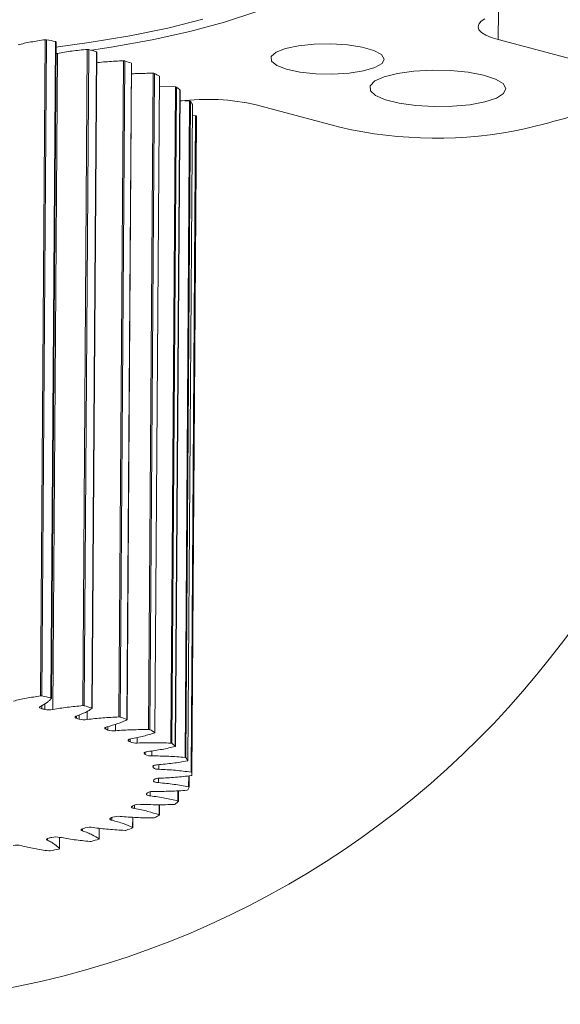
# Model space of a CAD drawing. Header units: millimetres. Extents: x 35 to 405, y 37 to 275.
# Tile 15 of 27: x 263 to 273, y 37 to 55. Entities that reach past the tile are written whole.
import ezdxf

# ---------------------------------------------------------------- set-up
doc = ezdxf.new("R2010")
doc.units = ezdxf.units.MM

msp = doc.modelspace()

# ---------------------------------------------------------------- linework, layer by layer
at = {"color": 8, "linetype": 'Continuous', "lineweight": 18}
for p, q in [((271.9728, 55.4733), (271.9691, 54.9399)), ((263.4277, 42.4723), (263.4273, 42.4161)), ((263.4847, 42.4024), (263.4855, 42.5075)), ((264.0798, 42.2794), (264.0795, 42.2375)), ((264.1286, 42.2216), (264.1292, 42.3)), ((264.2782, 42.2134), (264.2792, 42.3676)), ((264.625, 42.0687), (264.6248, 42.0349)), ((264.6645, 42.0173), (264.665, 42.081)), ((264.8082, 42.0031), (264.809, 42.1244)), ((265.0506, 41.8383), (265.0504, 41.8132)), ((265.0798, 41.7942), (265.0802, 41.8492)), ((265.2142, 41.7743), (265.2149, 41.8785)), ((265.3465, 41.5933), (265.3464, 41.5774)), ((265.3647, 41.5575), (265.365, 41.6038)), ((265.4867, 41.5325), (265.4874, 41.6257)), ((265.5058, 41.3395), (265.5057, 41.3332)), ((265.5126, 41.3129), (265.5129, 41.3475)), ((265.6193, 41.2832), (265.6199, 41.3694)), ((265.609, 41.0323), (265.6096, 41.1144)), ((266.1766, 41.1585), (266.1752, 40.9567)), ((265.4559, 40.7857), (265.4564, 40.8623)), ((265.9759, 40.879), (265.9746, 40.6882)), ((265.1636, 40.5493), (265.1641, 40.6163)), ((265.6239, 40.619), (265.6226, 40.4319)), ((264.739, 40.3284), (264.7394, 40.3804)), ((265.1289, 40.3841), (265.1275, 40.1941)), ((264.5024, 40.1792), (264.501, 39.9802)), ((263.7592, 40.0096), (263.7577, 39.7952)), ((264.1921, 40.1283), (264.1924, 40.1698)), ((263.5356, 39.9537), (263.5358, 39.9873))]:
    msp.add_line(p, q, dxfattribs=at)
at = {"color": 7, "linetype": 'Continuous', "lineweight": 18}
for p, q in [((263.491, 54.9382), (263.4045, 42.6552)), ((263.4307, 42.6545), (263.5172, 54.9375)), ((273.5367, 54.5213), (271.9691, 54.9399)), ((263.684, 54.9033), (263.5975, 42.6204)), ((263.6073, 42.615), (263.6939, 54.8979)), ((264.2796, 54.7568), (264.193, 42.4738)), ((264.2186, 42.4721), (264.3052, 54.7551)), ((263.6366, 42.4003), (263.7232, 54.6833)), ((264.4512, 54.7146), (264.3647, 42.4316)), ((264.3716, 42.4269), (264.4582, 54.7099)), ((264.9586, 54.546), (264.872, 42.263)), ((264.8964, 42.2603), (264.983, 54.5432)), ((265.1048, 54.4974), (265.0182, 42.2144)), ((265.0228, 42.2105), (265.1093, 54.4935)), ((265.5121, 54.3106), (265.4255, 42.0276)), ((265.4482, 42.0239), (265.5347, 54.3069)), ((265.6295, 54.2568), (265.5429, 41.9738)), ((265.5455, 41.9708), (265.632, 54.2538)), ((265.6307, 54.0627), (265.9271, 54.0561)), ((265.9271, 54.0561), (265.8405, 41.7732)), ((265.8609, 41.7686), (265.9475, 54.0516)), ((266.0129, 53.9984), (265.9264, 41.7154)), ((265.9275, 41.7134), (266.0141, 53.9963)), ((266.0127, 53.8003), (266.194, 53.7887)), ((266.194, 53.7887), (266.1074, 41.5057)), ((266.125, 41.5004), (266.2116, 53.7833)), ((266.2462, 53.7282), (266.1596, 41.4453)), ((266.1599, 41.4442), (266.2465, 53.7272)), ((267.4394, 53.7198), (269.0071, 53.3011)), ((266.3064, 53.5144), (266.2198, 41.2314)), ((266.2343, 41.2254), (266.3208, 53.5084)), ((266.3238, 53.4527), (266.2373, 41.1698)), ((266.245, 53.5211), (266.3064, 53.5144)), ((266.1863, 40.9511), (266.1878, 41.1598)), ((265.9827, 40.6832), (265.984, 40.8794)), ((265.6281, 40.4277), (265.6294, 40.6191)), ((265.1309, 40.1907), (265.1322, 40.3839)), ((264.5027, 39.9777), (264.5041, 40.179)), ((263.7583, 39.7938), (263.7598, 40.0095))]:
    msp.add_line(p, q, dxfattribs=at)
at = {"color": 7, "linetype": 'Continuous', "lineweight": 18, "flags": 128}
for points in [[(269.1581, 56.5923), (268.9818, 56.3484), (268.7181, 56.1108), (268.3693, 55.8816), (267.9388, 55.6632), (267.4306, 55.4574), (266.8494, 55.2662), (266.2006, 55.0915), (265.4905, 54.9348), (264.7254, 54.7976), (264.3561, 54.7412)], [(266.4408, 55.3205), (265.7872, 55.1566), (265.0761, 55.0108), (264.3141, 54.8844), (263.6932, 54.8006)], [(271.9691, 54.9399), (271.8392, 54.9804), (271.7341, 55.0257), (271.6564, 55.0747), (271.6081, 55.1261), (271.5903, 55.1788), (271.6035, 55.2313), (271.6473, 55.2825), (271.7207, 55.331)], [(263.6939, 54.8979), (263.6938, 54.8985), (263.6932, 54.8995), (263.6922, 54.9003), (263.6908, 54.9012), (263.6889, 54.902), (263.6866, 54.9027), (263.684, 54.9033)], [(269.8366, 54.5753), (269.7939, 54.4915), (269.6606, 54.4153), (269.4485, 54.3537), (269.1765, 54.3119), (268.8688, 54.2939), (268.5527, 54.3011), (268.2562, 54.3329), (268.0058, 54.3865), (267.8237, 54.4572), (267.726, 54.5386), (267.7215, 54.6235), (267.8104, 54.7044), (267.9851, 54.7741), (268.2298, 54.8264), (268.523, 54.8566), (268.8384, 54.8621), (269.1482, 54.8424), (269.4247, 54.7992), (269.6434, 54.7363), (269.7849, 54.6595), (269.8366, 54.5753)], [(263.6923, 54.6788), (263.706, 54.6804), (263.7232, 54.6833)], [(264.4582, 54.7099), (264.4581, 54.7104), (264.4576, 54.7113), (264.4567, 54.7122), (264.4553, 54.7131), (264.4534, 54.7139), (264.4512, 54.7146)], [(265.1093, 54.4935), (265.1093, 54.4939), (265.1088, 54.4948), (265.1079, 54.4957), (265.1066, 54.4966), (265.1048, 54.4974)], [(272.1109, 54.0241), (272.0686, 53.932), (271.9348, 53.847), (271.7196, 53.7754), (271.4388, 53.7224), (271.1134, 53.6921), (270.7673, 53.6867), (270.4264, 53.7066), (270.1158, 53.7502), (269.8587, 53.8145), (269.6741, 53.8945), (269.5756, 53.9844), (269.5706, 54.0775), (269.6595, 54.1669), (269.8356, 54.246), (270.086, 54.3089), (270.3919, 54.3509), (270.7308, 54.3689), (271.0775, 54.3616), (271.4063, 54.3296), (271.6928, 54.2751), (271.9158, 54.2023), (272.0587, 54.1165), (272.1109, 54.0241)], [(266.2465, 53.7272), (266.2465, 53.7273), (266.2462, 53.7282)], [(263.5975, 42.6204), (263.6001, 42.6197), (263.6023, 42.619), (263.6042, 42.6182), (263.6057, 42.6174), (263.6067, 42.6165), (263.6072, 42.6156), (263.6073, 42.6146), (263.6069, 42.6137)], [(263.4273, 42.4161), (263.4128, 42.4201), (263.4012, 42.4247), (263.3926, 42.4298), (263.3874, 42.4352), (263.3857, 42.4407), (263.3876, 42.4461), (263.3929, 42.4514), (263.4017, 42.4564)], [(264.3647, 42.4316), (264.3669, 42.4309), (264.3687, 42.4301), (264.3701, 42.4293), (264.3711, 42.4284), (264.3716, 42.4274), (264.3716, 42.4265), (264.3711, 42.4256), (264.3702, 42.4247)], [(264.0795, 42.2375), (264.0675, 42.242), (264.0585, 42.247), (264.0529, 42.2524), (264.0508, 42.2579), (264.0522, 42.2634), (264.0572, 42.2687), (264.0656, 42.2737), (264.077, 42.2782)], [(265.0182, 42.2144), (265.02, 42.2136), (265.0214, 42.2128), (265.0223, 42.2119), (265.0227, 42.2109), (265.0227, 42.21), (265.0222, 42.2091), (265.0212, 42.2082), (265.0198, 42.2074)], [(264.6248, 42.0349), (264.6155, 42.0399), (264.6094, 42.0452), (264.6069, 42.0507), (264.6079, 42.0562), (264.6125, 42.0616), (264.6205, 42.0666), (264.6316, 42.0712), (264.6455, 42.0751)], [(265.0504, 41.8132), (265.044, 41.8185), (265.041, 41.8239), (265.0417, 41.8294), (265.0458, 41.8348), (265.0534, 41.8399), (265.0642, 41.8445), (265.0778, 41.8486), (265.0939, 41.8519)], [(265.5429, 41.9738), (265.5442, 41.9729), (265.5451, 41.972), (265.5455, 41.9711), (265.5454, 41.9702), (265.5448, 41.9693), (265.5438, 41.9684), (265.5423, 41.9676), (265.5404, 41.9668)], [(265.9264, 41.7154), (265.9272, 41.7145), (265.9275, 41.7136), (265.9274, 41.7126), (265.9268, 41.7117), (265.9257, 41.7109), (265.9242, 41.71), (265.9222, 41.7093), (265.9199, 41.7086)], [(265.3464, 41.5774), (265.343, 41.5829), (265.3432, 41.5884), (265.3469, 41.5938), (265.3541, 41.5989), (265.3646, 41.6036), (265.3779, 41.6077), (265.3937, 41.6112), (265.4116, 41.6138)], [(265.5057, 41.3332), (265.5055, 41.3387), (265.5088, 41.3441), (265.5156, 41.3493), (265.5257, 41.354), (265.5387, 41.3582), (265.5542, 41.3618), (265.5719, 41.3645), (265.5911, 41.3663)], [(266.1596, 41.4453), (266.1599, 41.4444), (266.1597, 41.4434), (266.1591, 41.4425), (266.158, 41.4417), (266.1564, 41.4408), (266.1544, 41.4401), (266.1521, 41.4394), (266.1494, 41.4389)], [(266.2373, 41.1698), (266.237, 41.1689), (266.2363, 41.168), (266.2351, 41.1671), (266.2335, 41.1663), (266.2315, 41.1655), (266.2291, 41.1649), (266.2264, 41.1643), (266.2235, 41.1639)], [(265.609, 41.0323), (265.5896, 41.0343), (265.5716, 41.0371), (265.5557, 41.0407), (265.5422, 41.0449), (265.5317, 41.0497), (265.5243, 41.0549), (265.5204, 41.0604), (265.52, 41.0659)], [(266.1752, 40.9567), (266.1779, 40.9562), (266.1804, 40.9555), (266.1824, 40.9547), (266.1841, 40.9539), (266.1853, 40.953), (266.186, 40.9521), (266.1863, 40.9512), (266.1861, 40.9503)], [(265.4559, 40.7857), (265.4377, 40.7885), (265.4215, 40.792), (265.4078, 40.7962), (265.3968, 40.8009), (265.3891, 40.8061), (265.3848, 40.8115), (265.384, 40.817), (265.3868, 40.8225)], [(265.1636, 40.5493), (265.1472, 40.5527), (265.1331, 40.5568), (265.1218, 40.5615), (265.1137, 40.5666), (265.1089, 40.572), (265.1077, 40.5775), (265.1101, 40.583), (265.1159, 40.5882)], [(265.9746, 40.6882), (265.9769, 40.6875), (265.9789, 40.6867), (265.9805, 40.6859), (265.9817, 40.685), (265.9824, 40.6841), (265.9827, 40.6832), (265.9824, 40.6822), (265.9817, 40.6813)], [(264.739, 40.3284), (264.7246, 40.3324), (264.713, 40.3371), (264.7045, 40.3421), (264.6994, 40.3475), (264.6978, 40.353), (264.6997, 40.3585), (264.7051, 40.3638), (264.7139, 40.3687)], [(265.6226, 40.4319), (265.6245, 40.4312), (265.6261, 40.4303), (265.6272, 40.4294), (265.6279, 40.4285), (265.6281, 40.4276), (265.6278, 40.4267), (265.627, 40.4258), (265.6258, 40.4249)], [(265.1275, 40.1941), (265.129, 40.1932), (265.1301, 40.1924), (265.1307, 40.1914), (265.1308, 40.1905), (265.1305, 40.1896), (265.1297, 40.1887), (265.1284, 40.1879), (265.1267, 40.1871)], [(263.5356, 39.9537), (263.5263, 39.9587), (263.5204, 39.964), (263.5179, 39.9695), (263.519, 39.975), (263.5237, 39.9804), (263.5317, 39.9854), (263.5429, 39.99), (263.5569, 39.9939)], [(264.1921, 40.1283), (264.1801, 40.1329), (264.1712, 40.1379), (264.1657, 40.1433), (264.1636, 40.1488), (264.1652, 40.1543), (264.1702, 40.1596), (264.1786, 40.1646), (264.1902, 40.1691)], [(264.501, 39.9802), (264.502, 39.9793), (264.5026, 39.9784), (264.5027, 39.9775), (264.5023, 39.9765), (264.5014, 39.9756), (264.5001, 39.9748), (264.4984, 39.974), (264.4962, 39.9733)], [(263.7577, 39.7952), (263.7582, 39.7943), (263.7582, 39.7934), (263.7578, 39.7925), (263.7569, 39.7916), (263.7555, 39.7908), (263.7537, 39.79), (263.7516, 39.7893), (263.749, 39.7887)]]:
    msp.add_lwpolyline(points, dxfattribs=at)
at = {"color": 7, "linetype": 'Continuous', "lineweight": 18}
msp.add_circle((259.6077, 53.842), 16.9586, dxfattribs=at)
for centre, radius, start, end in [((263.502, 54.8537), 0.0852, 79.7216, 97.41303), ((260.8213, 41.3555), 13.847, 78.06874, 78.77337), ((264.2871, 54.6772), 0.0799, 76.92457, 95.40182), ((261.7715, 45.3322), 9.7576, 74.06007, 74.94989), ((264.9631, 54.4762), 0.0699, 73.47439, 93.72662), ((262.8668, 48.7349), 6.1819, 68.77517, 69.98147), ((265.5145, 54.254), 0.0567, 69.04108, 92.43259), ((263.9679, 51.2306), 3.4523, 61.23069, 63.00955), ((265.6283, 54.2531), 0.00378, 9.2288, 72.29945), ((265.9284, 54.014), 0.0422, 63.03437, 91.69945), ((264.9185, 52.7195), 1.6833, 49.44372, 52.31534), ((266.5323, 49.7592), 4.0631, 77.10011, 97.34882), ((266.0115, 53.9962), 0.0026, 2.88274, 56.33728), ((266.195, 53.7601), 0.0285, 54.34221, 91.97922), ((265.5755, 53.3451), 0.7724, 29.73417, 34.56138), ((266.3077, 53.4971), 0.0174, 40.7784, 94.29068), ((265.838, 53.4547), 0.4858, 359.77508, 6.35148), ((266.2321, 78.7914), 26.2699, 283.71359, 286.43822), ((270.8021, 61.0199), 7.9248, 256.9081, 282.07414), ((263.4155, 42.5707), 0.0852, 79.7216, 97.41303), ((260.7348, 29.0725), 13.847, 78.06874, 78.77337), ((261.0103, 32.1615), 10.5356, 76.4166, 76.73772), ((263.5658, 42.7808), 0.387, 257.91343, 280.54623), ((264.2005, 42.3943), 0.0799, 76.92457, 95.40182), ((261.6849, 33.0492), 9.7576, 74.06007, 74.94989), ((261.9397, 35.5138), 7.0559, 71.92664, 72.34615), ((264.2233, 42.5792), 0.3699, 255.17256, 278.52592), ((264.8765, 42.1932), 0.0699, 73.47439, 93.72662), ((262.7802, 36.4519), 6.1819, 68.77517, 69.98147), ((262.9402, 38.1795), 4.2074, 65.80488, 66.39704), ((265.4279, 41.971), 0.0567, 69.04108, 92.43259), ((263.8814, 38.9476), 3.4523, 61.23069, 63.00955), ((264.768, 42.33), 0.3294, 251.68763, 276.99982), ((263.8761, 39.9607), 2.1933, 56.71456, 57.62877), ((265.1855, 42.0447), 0.2719, 247.11712, 276.04647), ((265.8418, 41.731), 0.0422, 63.03437, 91.69945), ((264.8319, 40.4365), 1.6833, 49.44372, 52.31534), ((264.61, 40.8787), 1.0152, 41.97013, 43.49803), ((265.4654, 41.7379), 0.2065, 240.83275, 275.92806), ((266.1084, 41.4772), 0.0285, 54.34221, 91.97922), ((265.4889, 41.0622), 0.7724, 29.73417, 34.56138), ((265.0298, 41.1603), 0.5064, 17.53859, 19.96781), ((265.6013, 41.4249), 0.1429, 231.64043, 277.26684), ((265.6087, 40.9864), 0.1304, 81.34681, 130.06341), ((266.2211, 41.2141), 0.0174, 40.7784, 94.29068), ((265.7515, 41.1717), 0.4858, 359.77508, 6.35148), ((265.0713, 41.1811), 0.4633, 345.5992, 348.17691), ((265.5807, 41.2321), 0.6678, 329.72116, 335.04023), ((264.731, 41.3774), 0.8591, 319.76204, 321.46983), ((265.4993, 40.6755), 0.1926, 83.13368, 120.00891), ((266.1417, 40.916), 0.0259, 266.94291, 307.21451), ((264.0664, 42.1448), 1.8774, 303.99053, 305.00464), ((265.2453, 40.3696), 0.2584, 83.25468, 113.23517), ((265.9037, 40.6631), 0.0392, 267.54153, 297.72376), ((265.0076, 41.722), 1.4254, 309.90155, 313.10985), ((263.1848, 43.7464), 3.7077, 294.35789, 295.00212), ((264.8521, 40.084), 0.3183, 82.44794, 108.3673), ((265.5169, 40.4253), 0.0536, 266.97192, 291.26604), ((264.1266, 43.0206), 2.9975, 298.05579, 300.0103), ((262.2213, 46.2478), 6.3896, 287.94711, 288.3953), ((264.3297, 39.8334), 0.3631, 81.032, 104.6879), ((263.0765, 45.3179), 5.5253, 290.48086, 291.78092), ((261.3122, 49.4944), 9.762, 283.29347, 283.63134), ((263.6918, 39.6299), 0.3856, 79.1161, 101.8087), ((264.9906, 40.2064), 0.0673, 265.77546, 286.56082), ((262.9553, 39.4815), 0.3821, 76.68513, 99.52137), ((264.337, 40.0098), 0.0782, 264.17392, 282.93619), ((262.013, 48.5642), 8.9426, 285.17913, 286.12222), ((263.5711, 39.8386), 0.0845, 262.23461, 280.02014), ((261.0772, 52.4705), 12.9602, 281.16061, 281.89702)]:
    msp.add_arc(centre, radius, start, end, dxfattribs=at)
for points, knots in [([(262.9851, 54.8424), (263.0226, 54.8521), (263.0976, 54.8715), (263.2656, 54.9043), (263.4011, 54.9246), (263.491, 54.9382)], [0, 0, 0, 0, 0.2516805, 0.5030585, 1, 1, 1, 1]), ([(263.7232, 54.6833), (263.7659, 54.6913), (263.8514, 54.7073), (264.0367, 54.7327), (264.1826, 54.7472), (264.2796, 54.7568)], [0, 0, 0, 0, 0.2516805, 0.5030585, 1, 1, 1, 1]), ([(264.4568, 54.5077), (264.4735, 54.5098), (264.5373, 54.5179), (264.7043, 54.5319), (264.8571, 54.5404), (264.9586, 54.546)], [0, 0, 0, 0, 0.1063147, 0.4065245, 1, 1, 1, 1]), ([(265.108, 54.3004), (265.1389, 54.3019), (265.2719, 54.3085), (265.4078, 54.3097), (265.5121, 54.3106)], [0, 0, 0, 0, 0.2329282, 1, 1, 1, 1]), ([(262.8985, 42.5595), (262.9361, 42.5692), (263.0111, 42.5886), (263.179, 42.6213), (263.3145, 42.6417), (263.4045, 42.6552)], [0, 0, 0, 0, 0.2516805, 0.5030585, 1, 1, 1, 1]), ([(263.6069, 42.6137), (263.5958, 42.6), (263.5738, 42.5725), (263.5141, 42.5189), (263.4465, 42.4813), (263.4017, 42.4564)], [0, 0, 0, 0, 0.2514222, 0.502812, 1, 1, 1, 1]), ([(263.6366, 42.4003), (263.6794, 42.4083), (263.7648, 42.4244), (263.9501, 42.4497), (264.0961, 42.4642), (264.193, 42.4738)], [0, 0, 0, 0, 0.2516805, 0.5030585, 1, 1, 1, 1]), ([(264.3702, 42.4247), (264.3514, 42.4116), (264.3139, 42.3855), (264.2242, 42.3352), (264.1357, 42.301), (264.077, 42.2782)], [0, 0, 0, 0, 0.2514222, 0.502812, 1, 1, 1, 1]), ([(264.2782, 42.2134), (264.3251, 42.2195), (264.4191, 42.2318), (264.6173, 42.2492), (264.7704, 42.2575), (264.872, 42.263)], [0, 0, 0, 0, 0.2516805, 0.5030585, 1, 1, 1, 1]), ([(265.0198, 42.2074), (264.9937, 42.1953), (264.9416, 42.1711), (264.8239, 42.1252), (264.7167, 42.0951), (264.6455, 42.0751)], [0, 0, 0, 0, 0.2514222, 0.502812, 1, 1, 1, 1]), ([(264.8082, 42.0031), (264.8583, 42.0072), (264.9584, 42.0155), (265.165, 42.0245), (265.3215, 42.0263), (265.4255, 42.0276)], [0, 0, 0, 0, 0.2516805, 0.5030585, 1, 1, 1, 1]), ([(265.5404, 41.9668), (265.5077, 41.9559), (265.4422, 41.9343), (265.2994, 41.8939), (265.1759, 41.8687), (265.0939, 41.8519)], [0, 0, 0, 0, 0.25142216, 0.50281198, 1, 1, 1, 1]), ([(265.2142, 41.7743), (265.2662, 41.7763), (265.3703, 41.7803), (265.5803, 41.7808), (265.7367, 41.7762), (265.8405, 41.7732)], [0, 0, 0, 0, 0.2516805, 0.5030585, 1, 1, 1, 1]), ([(265.9199, 41.7086), (265.8813, 41.6993), (265.804, 41.6806), (265.6393, 41.6467), (265.5025, 41.6269), (265.4116, 41.6138)], [0, 0, 0, 0, 0.2514222, 0.502812, 1, 1, 1, 1]), ([(265.4867, 41.5325), (265.5395, 41.5323), (265.645, 41.532), (265.8536, 41.5238), (266.0061, 41.5129), (266.1074, 41.5057)], [0, 0, 0, 0, 0.2516805, 0.5030585, 1, 1, 1, 1]), ([(266.1494, 41.4389), (266.1057, 41.4312), (266.0184, 41.416), (265.8358, 41.3894), (265.6888, 41.3755), (265.5911, 41.3663)], [0, 0, 0, 0, 0.2514222, 0.502812, 1, 1, 1, 1]), ([(265.6193, 41.2832), (265.6716, 41.2809), (265.7761, 41.2762), (265.9784, 41.2596), (266.1235, 41.2427), (266.2198, 41.2314)], [0, 0, 0, 0, 0.2516805, 0.5030585, 1, 1, 1, 1]), ([(266.2235, 41.1639), (266.1758, 41.1582), (266.0805, 41.1468), (265.8842, 41.1281), (265.7305, 41.1204), (265.6283, 41.1153)], [0, 0, 0, 0, 0.2514222, 0.502812, 1, 1, 1, 1]), ([(265.609, 41.0323), (265.6595, 41.0279), (265.7606, 41.0191), (265.9517, 40.9944), (266.086, 40.9718), (266.1752, 40.9567)], [0, 0, 0, 0, 0.2516805, 0.5030585, 1, 1, 1, 1]), ([(265.4559, 40.7857), (265.5035, 40.7793), (265.5987, 40.7665), (265.7743, 40.7344), (265.8946, 40.7066), (265.9746, 40.6882)], [0, 0, 0, 0, 0.2516805, 0.5030585, 1, 1, 1, 1]), ([(266.1404, 40.8901), (266.0898, 40.8865), (265.9888, 40.8791), (265.7835, 40.8688), (265.6265, 40.8675), (265.5223, 40.8667)], [0, 0, 0, 0, 0.2514222, 0.502812, 1, 1, 1, 1]), ([(265.1636, 40.5493), (265.2072, 40.541), (265.2943, 40.5245), (265.4503, 40.4857), (265.5538, 40.4534), (265.6226, 40.4319)], [0, 0, 0, 0, 0.2516805, 0.5030585, 1, 1, 1, 1]), ([(265.902, 40.624), (265.8498, 40.6225), (265.7454, 40.6194), (265.5358, 40.6176), (265.3795, 40.6228), (265.2756, 40.6262)], [0, 0, 0, 0, 0.2514222, 0.502812, 1, 1, 1, 1]), ([(265.5141, 40.3717), (265.4614, 40.3724), (265.3561, 40.3736), (265.1472, 40.3804), (264.995, 40.3919), (264.894, 40.3996)], [0, 0, 0, 0, 0.2514222, 0.502812, 1, 1, 1, 1]), ([(264.9857, 40.1393), (264.9338, 40.142), (264.83, 40.1476), (264.6266, 40.1628), (264.4822, 40.1804), (264.3863, 40.1921)], [0, 0, 0, 0, 0.2514222, 0.502812, 1, 1, 1, 1]), ([(264.739, 40.3284), (264.7776, 40.3185), (264.8546, 40.2986), (264.9872, 40.2541), (265.0715, 40.218), (265.1275, 40.1941)], [0, 0, 0, 0, 0.2516805, 0.5030585, 1, 1, 1, 1]), ([(264.329, 39.932), (264.2792, 39.9369), (264.1794, 39.9466), (263.9863, 39.9699), (263.8531, 39.9931), (263.7646, 40.0086)], [0, 0, 0, 0, 0.2514222, 0.502812, 1, 1, 1, 1]), ([(264.1921, 40.1283), (264.2247, 40.117), (264.2898, 40.0943), (264.3959, 40.045), (264.4591, 40.006), (264.501, 39.9802)], [0, 0, 0, 0, 0.2516805, 0.5030585, 1, 1, 1, 1]), ([(263.5597, 39.7548), (263.513, 39.7617), (263.4195, 39.7753), (263.2412, 39.8062), (263.1223, 39.8345), (263.0433, 39.8533)], [0, 0, 0, 0, 0.2514222, 0.502812, 1, 1, 1, 1]), ([(263.5356, 39.9537), (263.5614, 39.9412), (263.6131, 39.9162), (263.6904, 39.8633), (263.7308, 39.8224), (263.7577, 39.7952)], [0, 0, 0, 0, 0.25168054, 0.50305852, 1, 1, 1, 1])]:
    msp.add_open_spline(points, degree=3, knots=knots, dxfattribs=at)

doc.saveas('drawing.dxf')
